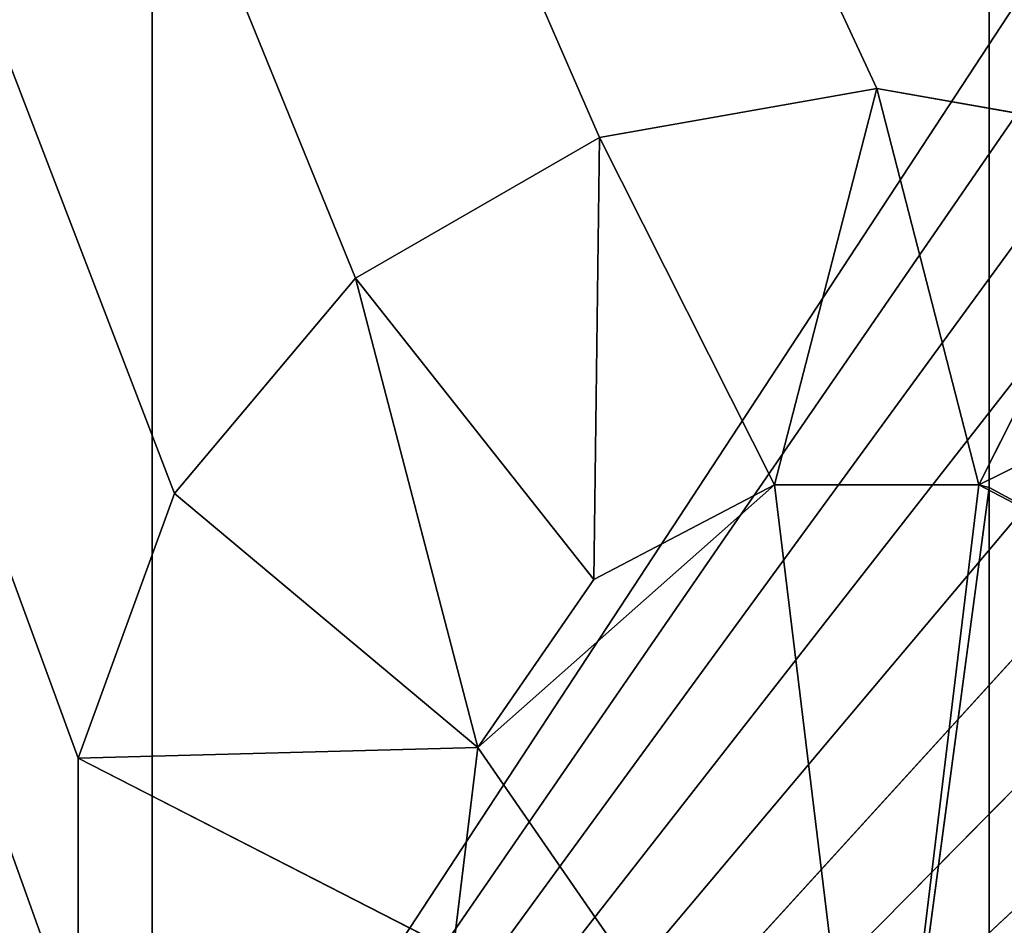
# Model space of a CAD drawing. Extents: x 14 to 217, y 27 to 186.
# Tile 164 of 256: x 28.57 to 32.03, y 67.82 to 71.01. Entities that reach past the tile are written whole.
import ezdxf

# ---------------------------------------------------------------- set-up
doc = ezdxf.new("R2010")
doc.units = 0
doc.header["$LTSCALE"] = 25.4
doc.layers.get('0').update_dxf_attribs({"color": 13, "linetype": 'CONTINUOUS'})

# ---------------------------------------------------------------- blocks, each defined once
blk = doc.blocks.new('PROFILE-RECESSED-T-CONNECT')
at = {"color": 0}
for p, q in [((15.7877, 18.1651, 117.4638), (0.5549, 18.1651, 76)), ((0.5549, 18.1651, 76), (15.7877, 18.1651, 118.4536)), ((0.5549, 18.1651, 76), (15.7877, 18.1651, 118.4536)), ((16.1262, 18.1651, 116.5337), (0.5549, 18.1651, 76)), ((15.7877, 18.1651, 117.4638), (0.5549, 18.1651, 76)), ((16.1262, 18.1651, 116.5337), (0.5549, 18.1651, 76)), ((16.7624, 18.1651, 115.7754), (0.5549, 18.1651, 76)), ((16.7624, 18.1651, 115.7754), (0.5549, 18.1651, 76)), ((17.6196, 18.1651, 115.2805), (0.5549, 18.1651, 76)), ((0.5549, 18.1651, 76), (18.5944, 18.1651, 115.1087)), ((0.5549, 18.1651, 76), (18.5944, 18.1651, 115.1087)), ((17.6196, 18.1651, 115.2805), (0.5549, 18.1651, 76)), ((15.7877, 18.1651, 118.4536), (15.7877, 18.1651, 117.4638)), ((15.7877, 18.1651, 117.4638), (16.1262, 18.1651, 116.5337)), ((16.1262, 18.1651, 116.5337), (15.7877, 17.3651, 117.4638)), ((16.1262, 18.1651, 116.5337), (15.7877, 17.3651, 117.4638)), ((15.7877, 18.1651, 117.4638), (16.1262, 18.1651, 116.5337)), ((15.7877, 18.1651, 117.4638), (15.7877, 17.3651, 117.4638)), ((15.7877, 18.1651, 117.4638), (15.7877, 17.3651, 117.4638)), ((15.7877, 18.1651, 117.4638), (15.7877, 17.3651, 118.4536)), ((15.7877, 18.1651, 117.4638), (15.7877, 17.3651, 118.4536)), ((15.7877, 18.1651, 118.4536), (15.7877, 18.1651, 117.4638)), ((16.1262, 18.1651, 116.5337), (16.7624, 18.1651, 115.7754)), ((16.7624, 18.1651, 115.7754), (16.1262, 17.3651, 116.5337)), ((16.7624, 18.1651, 115.7754), (16.1262, 17.3651, 116.5337)), ((16.1262, 18.1651, 116.5337), (16.7624, 18.1651, 115.7754)), ((16.1262, 18.1651, 116.5337), (16.1262, 17.3651, 116.5337)), ((16.1262, 18.1651, 116.5337), (16.1262, 17.3651, 116.5337)), ((16.7624, 18.1651, 115.7754), (17.6196, 18.1651, 115.2805)), ((17.6196, 18.1651, 115.2805), (16.7624, 17.3651, 115.7754)), ((17.6196, 18.1651, 115.2805), (16.7624, 17.3651, 115.7754)), ((16.7624, 18.1651, 115.7754), (17.6196, 18.1651, 115.2805)), ((16.7624, 18.1651, 115.7754), (16.7624, 17.3651, 115.7754)), ((16.7624, 18.1651, 115.7754), (16.7624, 17.3651, 115.7754)), ((17.6196, 18.1651, 115.2805), (18.5944, 18.1651, 115.1087)), ((18.5944, 18.1651, 115.1087), (17.6196, 17.3651, 115.2805)), ((18.5944, 18.1651, 115.1087), (17.6196, 17.3651, 115.2805)), ((17.6196, 18.1651, 115.2805), (18.5944, 18.1651, 115.1087)), ((17.6196, 18.1651, 115.2805), (17.6196, 17.3651, 115.2805)), ((17.6196, 18.1651, 115.2805), (17.6196, 17.3651, 115.2805)), ((18.5944, 18.1651, 115.1087), (19.5692, 18.1651, 115.2805)), ((19.5692, 18.1651, 115.2805), (18.5944, 17.3651, 115.1087)), ((19.5692, 18.1651, 115.2805), (18.5944, 17.3651, 115.1087)), ((18.5944, 18.1651, 115.1087), (19.5692, 18.1651, 115.2805)), ((18.5944, 18.1651, 115.1087), (18.5944, 17.3651, 115.1087)), ((18.5944, 18.1651, 115.1087), (18.5944, 17.3651, 115.1087)), ((15.7877, 17.3651, 117.4638), (16.1262, 17.3651, 116.5337)), ((15.7877, 17.3651, 118.4536), (15.7877, 17.3651, 117.4638)), ((17.1919, 17.3651, 117.4268), (15.7877, 17.3651, 117.4638)), ((15.7877, 17.3651, 117.4638), (17.1053, 17.3651, 118.1395)), ((15.7877, 17.3651, 117.4638), (17.1053, 17.3651, 118.1395)), ((15.7877, 17.3651, 118.4536), (15.7877, 17.3651, 117.4638)), ((15.7877, 17.3651, 117.4638), (16.1262, 17.3651, 116.5337)), ((17.1919, 17.3651, 117.4268), (15.7877, 17.3651, 117.4638)), ((16.1262, 17.3651, 116.5337), (16.7624, 17.3651, 115.7754)), ((16.1262, 17.3651, 116.5337), (16.7624, 17.3651, 115.7754)), ((16.1262, 17.3651, 116.5337), (17.1919, 17.3651, 117.4268)), ((16.1262, 17.3651, 116.5337), (17.1919, 17.3651, 117.4268)), ((16.7624, 17.3651, 115.7754), (17.6196, 17.3651, 115.2805)), ((16.7624, 17.3651, 115.7754), (17.6196, 17.3651, 115.2805)), ((16.7624, 17.3651, 115.7754), (17.5997, 17.3651, 116.8359)), ((16.7624, 17.3651, 115.7754), (17.5997, 17.3651, 116.8359)), ((16.7624, 17.3651, 115.7754), (17.1919, 17.3651, 117.4268)), ((16.7624, 17.3651, 115.7754), (17.1919, 17.3651, 117.4268)), ((17.1053, 17.3651, 118.1395), (17.1919, 17.3651, 117.4268)), ((17.1919, 17.3651, 117.4268), (17.1053, 10.3651, 118.1395)), ((17.1919, 17.3651, 117.4268), (17.1053, 10.3651, 118.1395)), ((17.1053, 17.3651, 118.1395), (17.1919, 17.3651, 117.4268)), ((17.1919, 17.3651, 117.4268), (17.5997, 17.3651, 116.8359)), ((17.5997, 17.3651, 116.8359), (17.1919, 10.3651, 117.4268)), ((17.5997, 17.3651, 116.8359), (17.1919, 10.3651, 117.4268)), ((17.1919, 17.3651, 117.4268), (17.5997, 17.3651, 116.8359)), ((17.1919, 17.3651, 117.4268), (17.1919, 10.3651, 117.4268)), ((17.1919, 17.3651, 117.4268), (17.1919, 10.3651, 117.4268)), ((17.6196, 17.3651, 115.2805), (17.5997, 17.3651, 116.8359)), ((17.5997, 17.3651, 116.8359), (18.2354, 17.3651, 116.5023)), ((17.6196, 17.3651, 115.2805), (17.5997, 17.3651, 116.8359)), ((18.2354, 17.3651, 116.5023), (17.5997, 10.3651, 116.8359)), ((18.2354, 17.3651, 116.5023), (17.5997, 10.3651, 116.8359)), ((17.5997, 17.3651, 116.8359), (18.2354, 17.3651, 116.5023)), ((17.5997, 17.3651, 116.8359), (17.5997, 10.3651, 116.8359)), ((17.5997, 17.3651, 116.8359), (17.5997, 10.3651, 116.8359)), ((17.6196, 17.3651, 115.2805), (18.5944, 17.3651, 115.1087)), ((17.6196, 17.3651, 115.2805), (18.5944, 17.3651, 115.1087)), ((17.6196, 17.3651, 115.2805), (18.2354, 17.3651, 116.5023)), ((17.6196, 17.3651, 115.2805), (18.2354, 17.3651, 116.5023)), ((18.5944, 17.3651, 115.1087), (18.2354, 17.3651, 116.5023)), ((18.2354, 17.3651, 116.5023), (18.9534, 17.3651, 116.5023)), ((18.5944, 17.3651, 115.1087), (18.2354, 17.3651, 116.5023)), ((18.9534, 17.3651, 116.5023), (18.2354, 10.3651, 116.5023)), ((18.9534, 17.3651, 116.5023), (18.2354, 10.3651, 116.5023)), ((18.2354, 17.3651, 116.5023), (18.9534, 17.3651, 116.5023)), ((18.2354, 17.3651, 116.5023), (18.2354, 10.3651, 116.5023)), ((18.2354, 17.3651, 116.5023), (18.2354, 10.3651, 116.5023)), ((18.5944, 17.3651, 115.1087), (19.5692, 17.3651, 115.2805)), ((18.9534, 17.3651, 116.5023), (18.5944, 17.3651, 115.1087)), ((18.5944, 17.3651, 115.1087), (19.5692, 17.3651, 115.2805)), ((18.9534, 17.3651, 116.5023), (18.5944, 17.3651, 115.1087)), ((20.4263, 17.3651, 115.7754), (18.9534, 17.3651, 116.5023)), ((18.9534, 17.3651, 116.5023), (19.5891, 17.3651, 116.8359)), ((20.4263, 17.3651, 115.7754), (18.9534, 17.3651, 116.5023)), ((19.5692, 17.3651, 115.2805), (18.9534, 17.3651, 116.5023)), ((19.5692, 17.3651, 115.2805), (18.9534, 17.3651, 116.5023)), ((18.9534, 17.3651, 116.5023), (18.9896, 16.1651, 116.5117)), ((18.9534, 17.3651, 116.5023), (19.5891, 17.3651, 116.8359)), ((18.9534, 17.3651, 116.5023), (18.9896, 16.1651, 116.5117)), ((18.9534, 17.3651, 116.5023), (18.9534, 10.3651, 116.5023)), ((18.9534, 17.3651, 116.5023), (18.9534, 10.3651, 116.5023)), ((18.9896, 16.1651, 116.5117), (19.5891, 17.3651, 116.8359)), ((18.9896, 16.1651, 116.5117), (19.5891, 17.3651, 116.8359)), ((18.9896, 16.1651, 116.5117), (18.9534, 10.3651, 116.5023)), ((18.9896, 16.1651, 116.5117), (18.9534, 10.3651, 116.5023)), ((18.9896, 5.9675, 94.555), (18.9896, 16.1651, 116.5117)), ((18.9896, 16.1651, 116.5117), (18.9896, 10.3651, 116.5117)), ((18.9896, 5.9675, 94.555), (18.9896, 16.1651, 116.5117)), ((18.9896, 16.1651, 94.555), (18.9896, 16.1651, 116.5117)), ((19.5891, 16.1651, 116.8359), (18.9896, 16.1651, 116.5117)), ((18.9896, 16.1651, 94.555), (18.9896, 16.1651, 116.5117)), ((19.5891, 16.1651, 116.8359), (18.9896, 16.1651, 116.5117)), ((18.9896, 16.1651, 116.5117), (18.9896, 10.3651, 116.5117)), ((17.1919, 10.3651, 117.4268), (17.1053, 10.3651, 118.1395)), ((17.1919, 10.3651, 117.4268), (17.1053, 10.3651, 118.1395)), ((17.5997, 10.3651, 116.8359), (17.1919, 10.3651, 117.4268)), ((17.1919, 10.3651, 117.4268), (18.2354, 10.3651, 116.5023)), ((17.1919, 10.3651, 117.4268), (18.2354, 10.3651, 116.5023)), ((17.1919, 10.3651, 117.4268), (18.5944, 10.3651, 119.4587)), ((17.1919, 10.3651, 117.4268), (18.5944, 10.3651, 119.4587)), ((17.5997, 10.3651, 116.8359), (17.1919, 10.3651, 117.4268)), ((18.2354, 10.3651, 116.5023), (17.5997, 10.3651, 116.8359)), ((18.2354, 10.3651, 116.5023), (17.5997, 10.3651, 116.8359)), ((18.9534, 10.3651, 116.5023), (18.2354, 10.3651, 116.5023)), ((18.2354, 10.3651, 116.5023), (18.5944, 10.3651, 119.4587)), ((18.2354, 10.3651, 116.5023), (18.5944, 10.3651, 119.4587)), ((18.9534, 10.3651, 116.5023), (18.2354, 10.3651, 116.5023)), ((18.9896, 10.3651, 116.5117), (18.5944, 10.3651, 119.4587)), ((18.9896, 10.3651, 116.5117), (18.5944, 10.3651, 119.4587)), ((18.9534, 10.3651, 116.5023), (18.5944, 10.3651, 119.4587)), ((18.9534, 10.3651, 116.5023), (18.5944, 10.3651, 119.4587)), ((18.9896, 10.3651, 116.5117), (18.9534, 10.3651, 116.5023)), ((18.9896, 10.3651, 116.5117), (18.9534, 10.3651, 116.5023)), ((18.9896, 5.9675, 123.5), (18.9896, 10.3651, 116.5117)), ((18.9896, 10.3651, 116.5117), (18.9896, 10.3651, 119.4057)), ((18.9896, 5.9675, 123.5), (18.9896, 10.3651, 116.5117)), ((18.9896, 5.9675, 94.555), (18.9896, 10.3651, 116.5117)), ((18.9896, 5.9675, 94.555), (18.9896, 10.3651, 116.5117)), ((18.9896, 10.3651, 116.5117), (18.9896, 10.3651, 119.4057)), ((18.9896, 5.9675, 94.555), (18.9896, 5.9675, 123.5)), ((18.9896, 5.9675, 94.555), (18.9896, 5.9675, 123.5)), ((13.7167, 2.0001, 123), (27.0849, 2.0001, 110.5221)), ((24.8549, 2.0001, 106), (13.7167, 2.0001, 123)), ((24.8549, 2.0001, 106), (13.7167, 2.0001, 123)), ((24.9036, 2.0001, 106.744), (13.7167, 2.0001, 123)), ((25.0491, 2.0001, 107.4753), (13.7167, 2.0001, 123)), ((24.9036, 2.0001, 106.744), (13.7167, 2.0001, 123)), ((25.0491, 2.0001, 107.4753), (13.7167, 2.0001, 123)), ((25.2887, 2.0001, 108.1813), (13.7167, 2.0001, 123)), ((25.2887, 2.0001, 108.1813), (13.7167, 2.0001, 123)), ((25.6185, 2.0001, 108.85), (13.7167, 2.0001, 123)), ((26.0327, 2.0001, 109.4699), (13.7167, 2.0001, 123)), ((25.6185, 2.0001, 108.85), (13.7167, 2.0001, 123)), ((26.0327, 2.0001, 109.4699), (13.7167, 2.0001, 123)), ((26.5244, 2.0001, 110.0305), (13.7167, 2.0001, 123)), ((26.5244, 2.0001, 110.0305), (13.7167, 2.0001, 123)), ((13.7167, 2.0001, 123), (27.0849, 2.0001, 110.5221)), ((16.0469, 2.0001, 56), (16.0469, 2.0001, 156)), ((16.0469, 2.0001, 56), (16.0469, 2.0001, 156)), ((16.0469, 2.0001, 56), (16.0469, 0.8001, 156)), ((16.0469, 2.0001, 56), (16.0469, 0.8001, 156)), ((16.0469, 0.8001, 156), (16.0469, 0.8001, 56)), ((16.0469, 0.8001, 156), (16.0469, 0.8001, 56))]:
    blk.add_line(p, q, dxfattribs=at)
mesh = blk.add_polyface(dxfattribs=at)
corners = [(15.7877, 18.1651, 118.4536), (15.7877, 18.1651, 117.4638), (0.5549, 18.1651, 76)]
mesh.append_faces([[corners[k] for k in face] for face in [(0, 1, 2)]], dxfattribs={"color": 0})
mesh = blk.add_polyface(dxfattribs=at)
corners = [(0.5549, 18.1651, 136), (15.7877, 18.1651, 118.4536), (0.5549, 18.1651, 76)]
mesh.append_faces([[corners[k] for k in face] for face in [(0, 1, 2)]], dxfattribs={"color": 0})
mesh = blk.add_polyface(dxfattribs=at)
corners = [(15.7877, 18.1651, 117.4638), (16.1262, 18.1651, 116.5337), (0.5549, 18.1651, 76)]
mesh.append_faces([[corners[k] for k in face] for face in [(0, 1, 2)]], dxfattribs={"color": 0})
mesh = blk.add_polyface(dxfattribs=at)
corners = [(16.1262, 18.1651, 116.5337), (16.7624, 18.1651, 115.7754), (0.5549, 18.1651, 76)]
mesh.append_faces([[corners[k] for k in face] for face in [(0, 1, 2)]], dxfattribs={"color": 0})
mesh = blk.add_polyface(dxfattribs=at)
corners = [(16.7624, 18.1651, 115.7754), (17.6196, 18.1651, 115.2805), (0.5549, 18.1651, 76)]
mesh.append_faces([[corners[k] for k in face] for face in [(0, 1, 2)]], dxfattribs={"color": 0})
mesh = blk.add_polyface(dxfattribs=at)
corners = [(19.5692, 18.1651, 115.2805), (40.6854, 18.1651, 91.8246), (0.5549, 18.1651, 76)]
mesh.append_faces([[corners[k] for k in face] for face in [(0, 1, 2)]], dxfattribs={"color": 0})
mesh = blk.add_polyface(dxfattribs=at)
corners = [(19.5692, 18.1651, 115.2805), (0.5549, 18.1651, 76), (18.5944, 18.1651, 115.1087)]
mesh.append_faces([[corners[k] for k in face] for face in [(0, 1, 2)]], dxfattribs={"color": 0})
mesh = blk.add_polyface(dxfattribs=at)
corners = [(17.6196, 18.1651, 115.2805), (18.5944, 18.1651, 115.1087), (0.5549, 18.1651, 76)]
mesh.append_faces([[corners[k] for k in face] for face in [(0, 1, 2)]], dxfattribs={"color": 0})
mesh = blk.add_polyface(dxfattribs=at)
corners = [(16.1262, 18.1651, 116.5337), (15.7877, 17.3651, 117.4638), (16.1262, 17.3651, 116.5337)]
mesh.append_faces([[corners[k] for k in face] for face in [(0, 1, 2)]], dxfattribs={"color": 0})
mesh = blk.add_polyface(dxfattribs=at)
corners = [(15.7877, 18.1651, 117.4638), (15.7877, 17.3651, 117.4638), (16.1262, 18.1651, 116.5337)]
mesh.append_faces([[corners[k] for k in face] for face in [(0, 1, 2)]], dxfattribs={"color": 0})
mesh = blk.add_polyface(dxfattribs=at)
corners = [(15.7877, 18.1651, 117.4638), (15.7877, 17.3651, 118.4536), (15.7877, 17.3651, 117.4638)]
mesh.append_faces([[corners[k] for k in face] for face in [(0, 1, 2)]], dxfattribs={"color": 0})
mesh = blk.add_polyface(dxfattribs=at)
corners = [(15.7877, 18.1651, 118.4536), (15.7877, 17.3651, 118.4536), (15.7877, 18.1651, 117.4638)]
mesh.append_faces([[corners[k] for k in face] for face in [(0, 1, 2)]], dxfattribs={"color": 0})
mesh = blk.add_polyface(dxfattribs=at)
corners = [(16.7624, 18.1651, 115.7754), (16.1262, 17.3651, 116.5337), (16.7624, 17.3651, 115.7754)]
mesh.append_faces([[corners[k] for k in face] for face in [(0, 1, 2)]], dxfattribs={"color": 0})
mesh = blk.add_polyface(dxfattribs=at)
corners = [(16.1262, 18.1651, 116.5337), (16.1262, 17.3651, 116.5337), (16.7624, 18.1651, 115.7754)]
mesh.append_faces([[corners[k] for k in face] for face in [(0, 1, 2)]], dxfattribs={"color": 0})
mesh = blk.add_polyface(dxfattribs=at)
corners = [(17.6196, 18.1651, 115.2805), (16.7624, 17.3651, 115.7754), (17.6196, 17.3651, 115.2805)]
mesh.append_faces([[corners[k] for k in face] for face in [(0, 1, 2)]], dxfattribs={"color": 0})
mesh = blk.add_polyface(dxfattribs=at)
corners = [(17.6196, 18.1651, 115.2805), (16.7624, 18.1651, 115.7754), (16.7624, 17.3651, 115.7754)]
mesh.append_faces([[corners[k] for k in face] for face in [(0, 1, 2)]], dxfattribs={"color": 0})
mesh = blk.add_polyface(dxfattribs=at)
corners = [(18.5944, 18.1651, 115.1087), (17.6196, 17.3651, 115.2805), (18.5944, 17.3651, 115.1087)]
mesh.append_faces([[corners[k] for k in face] for face in [(0, 1, 2)]], dxfattribs={"color": 0})
mesh = blk.add_polyface(dxfattribs=at)
corners = [(18.5944, 18.1651, 115.1087), (17.6196, 18.1651, 115.2805), (17.6196, 17.3651, 115.2805)]
mesh.append_faces([[corners[k] for k in face] for face in [(0, 1, 2)]], dxfattribs={"color": 0})
mesh = blk.add_polyface(dxfattribs=at)
corners = [(19.5692, 18.1651, 115.2805), (18.5944, 17.3651, 115.1087), (19.5692, 17.3651, 115.2805)]
mesh.append_faces([[corners[k] for k in face] for face in [(0, 1, 2)]], dxfattribs={"color": 0})
mesh = blk.add_polyface(dxfattribs=at)
corners = [(19.5692, 18.1651, 115.2805), (18.5944, 18.1651, 115.1087), (18.5944, 17.3651, 115.1087)]
mesh.append_faces([[corners[k] for k in face] for face in [(0, 1, 2)]], dxfattribs={"color": 0})
mesh = blk.add_polyface(dxfattribs=at)
corners = [(17.1053, 17.3651, 118.1395), (17.1919, 17.3651, 117.4268), (15.7877, 17.3651, 117.4638)]
mesh.append_faces([[corners[k] for k in face] for face in [(0, 1, 2)]], dxfattribs={"color": 0})
mesh = blk.add_polyface(dxfattribs=at)
corners = [(15.7877, 17.3651, 118.4536), (17.1053, 17.3651, 118.1395), (15.7877, 17.3651, 117.4638)]
mesh.append_faces([[corners[k] for k in face] for face in [(0, 1, 2)]], dxfattribs={"color": 0})
mesh = blk.add_polyface(dxfattribs=at)
corners = [(15.7877, 17.3651, 117.4638), (17.1919, 17.3651, 117.4268), (16.1262, 17.3651, 116.5337)]
mesh.append_faces([[corners[k] for k in face] for face in [(0, 1, 2)]], dxfattribs={"color": 0})
mesh = blk.add_polyface(dxfattribs=at)
corners = [(17.1919, 17.3651, 117.4268), (16.7624, 17.3651, 115.7754), (16.1262, 17.3651, 116.5337)]
mesh.append_faces([[corners[k] for k in face] for face in [(0, 1, 2)]], dxfattribs={"color": 0})
mesh = blk.add_polyface(dxfattribs=at)
corners = [(17.5997, 17.3651, 116.8359), (17.6196, 17.3651, 115.2805), (16.7624, 17.3651, 115.7754)]
mesh.append_faces([[corners[k] for k in face] for face in [(0, 1, 2)]], dxfattribs={"color": 0})
mesh = blk.add_polyface(dxfattribs=at)
corners = [(17.1919, 17.3651, 117.4268), (17.5997, 17.3651, 116.8359), (16.7624, 17.3651, 115.7754)]
mesh.append_faces([[corners[k] for k in face] for face in [(0, 1, 2)]], dxfattribs={"color": 0})
mesh = blk.add_polyface(dxfattribs=at)
corners = [(17.1919, 17.3651, 117.4268), (17.1053, 10.3651, 118.1395), (17.1919, 10.3651, 117.4268)]
mesh.append_faces([[corners[k] for k in face] for face in [(0, 1, 2)]], dxfattribs={"color": 0})
mesh = blk.add_polyface(dxfattribs=at)
corners = [(17.1053, 17.3651, 118.1395), (17.1053, 10.3651, 118.1395), (17.1919, 17.3651, 117.4268)]
mesh.append_faces([[corners[k] for k in face] for face in [(0, 1, 2)]], dxfattribs={"color": 0})
mesh = blk.add_polyface(dxfattribs=at)
corners = [(17.5997, 17.3651, 116.8359), (17.1919, 10.3651, 117.4268), (17.5997, 10.3651, 116.8359)]
mesh.append_faces([[corners[k] for k in face] for face in [(0, 1, 2)]], dxfattribs={"color": 0})
mesh = blk.add_polyface(dxfattribs=at)
corners = [(17.1919, 17.3651, 117.4268), (17.1919, 10.3651, 117.4268), (17.5997, 17.3651, 116.8359)]
mesh.append_faces([[corners[k] for k in face] for face in [(0, 1, 2)]], dxfattribs={"color": 0})
mesh = blk.add_polyface(dxfattribs=at)
corners = [(17.5997, 17.3651, 116.8359), (18.2354, 17.3651, 116.5023), (17.6196, 17.3651, 115.2805)]
mesh.append_faces([[corners[k] for k in face] for face in [(0, 1, 2)]], dxfattribs={"color": 0})
mesh = blk.add_polyface(dxfattribs=at)
corners = [(18.2354, 17.3651, 116.5023), (17.5997, 10.3651, 116.8359), (18.2354, 10.3651, 116.5023)]
mesh.append_faces([[corners[k] for k in face] for face in [(0, 1, 2)]], dxfattribs={"color": 0})
mesh = blk.add_polyface(dxfattribs=at)
corners = [(18.2354, 17.3651, 116.5023), (17.5997, 17.3651, 116.8359), (17.5997, 10.3651, 116.8359)]
mesh.append_faces([[corners[k] for k in face] for face in [(0, 1, 2)]], dxfattribs={"color": 0})
mesh = blk.add_polyface(dxfattribs=at)
corners = [(18.2354, 17.3651, 116.5023), (18.5944, 17.3651, 115.1087), (17.6196, 17.3651, 115.2805)]
mesh.append_faces([[corners[k] for k in face] for face in [(0, 1, 2)]], dxfattribs={"color": 0})
mesh = blk.add_polyface(dxfattribs=at)
corners = [(18.9534, 17.3651, 116.5023), (18.5944, 17.3651, 115.1087), (18.2354, 17.3651, 116.5023)]
mesh.append_faces([[corners[k] for k in face] for face in [(0, 1, 2)]], dxfattribs={"color": 0})
mesh = blk.add_polyface(dxfattribs=at)
corners = [(18.9534, 17.3651, 116.5023), (18.2354, 10.3651, 116.5023), (18.9534, 10.3651, 116.5023)]
mesh.append_faces([[corners[k] for k in face] for face in [(0, 1, 2)]], dxfattribs={"color": 0})
mesh = blk.add_polyface(dxfattribs=at)
corners = [(18.9534, 17.3651, 116.5023), (18.2354, 17.3651, 116.5023), (18.2354, 10.3651, 116.5023)]
mesh.append_faces([[corners[k] for k in face] for face in [(0, 1, 2)]], dxfattribs={"color": 0})
mesh = blk.add_polyface(dxfattribs=at)
corners = [(18.9534, 17.3651, 116.5023), (19.5692, 17.3651, 115.2805), (18.5944, 17.3651, 115.1087)]
mesh.append_faces([[corners[k] for k in face] for face in [(0, 1, 2)]], dxfattribs={"color": 0})
mesh = blk.add_polyface(dxfattribs=at)
corners = [(19.5891, 17.3651, 116.8359), (20.4263, 17.3651, 115.7754), (18.9534, 17.3651, 116.5023)]
mesh.append_faces([[corners[k] for k in face] for face in [(0, 1, 2)]], dxfattribs={"color": 0})
mesh = blk.add_polyface(dxfattribs=at)
corners = [(18.9534, 17.3651, 116.5023), (20.4263, 17.3651, 115.7754), (19.5692, 17.3651, 115.2805)]
mesh.append_faces([[corners[k] for k in face] for face in [(0, 1, 2)]], dxfattribs={"color": 0})
mesh = blk.add_polyface(dxfattribs=at)
corners = [(19.5891, 17.3651, 116.8359), (18.9534, 17.3651, 116.5023), (18.9896, 16.1651, 116.5117)]
mesh.append_faces([[corners[k] for k in face] for face in [(0, 1, 2)]], dxfattribs={"color": 0})
mesh = blk.add_polyface(dxfattribs=at)
corners = [(18.9896, 16.1651, 116.5117), (18.9534, 17.3651, 116.5023), (18.9534, 10.3651, 116.5023)]
mesh.append_faces([[corners[k] for k in face] for face in [(0, 1, 2)]], dxfattribs={"color": 0})
mesh = blk.add_polyface(dxfattribs=at)
corners = [(19.5891, 17.3651, 116.8359), (18.9896, 16.1651, 116.5117), (19.5891, 16.1651, 116.8359)]
mesh.append_faces([[corners[k] for k in face] for face in [(0, 1, 2)]], dxfattribs={"color": 0})
mesh = blk.add_polyface(dxfattribs=at)
corners = [(18.9896, 16.1651, 116.5117), (18.9534, 10.3651, 116.5023), (18.9896, 10.3651, 116.5117)]
mesh.append_faces([[corners[k] for k in face] for face in [(0, 1, 2)]], dxfattribs={"color": 0})
mesh = blk.add_polyface(dxfattribs=at)
corners = [(18.9896, 16.1651, 116.5117), (18.9896, 10.3651, 116.5117), (18.9896, 5.9675, 94.555)]
mesh.append_faces([[corners[k] for k in face] for face in [(0, 1, 2)]], dxfattribs={"color": 0})
mesh = blk.add_polyface(dxfattribs=at)
corners = [(18.9896, 16.1651, 116.5117), (18.9896, 5.9675, 94.555), (18.9896, 16.1651, 94.555)]
mesh.append_faces([[corners[k] for k in face] for face in [(0, 1, 2)]], dxfattribs={"color": 0})
mesh = blk.add_polyface(dxfattribs=at)
corners = [(19.5891, 16.1651, 116.8359), (18.9896, 16.1651, 116.5117), (18.9896, 16.1651, 94.555)]
mesh.append_faces([[corners[k] for k in face] for face in [(0, 1, 2)]], dxfattribs={"color": 0})
mesh = blk.add_polyface(dxfattribs=at)
corners = [(18.9896, 16.1651, 123.5), (19.2915, 16.1651, 119.2868), (42.0254, 16.1651, 117.6395)]
mesh.append_faces([[corners[k] for k in face] for face in [(0, 1, 2)]], dxfattribs={"color": 0})
mesh = blk.add_polyface(dxfattribs=at)
corners = [(18.9896, 16.1651, 123.5), (42.0254, 16.1651, 117.6395), (42.0254, 16.1651, 123.5)]
mesh.append_faces([[corners[k] for k in face] for face in [(0, 1, 2)]], dxfattribs={"color": 0})
mesh = blk.add_polyface(dxfattribs=at)
corners = [(19.5891, 16.1651, 116.8359), (18.9896, 16.1651, 94.555), (41.1207, 16.1651, 94.555)]
mesh.append_faces([[corners[k] for k in face] for face in [(0, 1, 2)]], dxfattribs={"color": 0})
mesh = blk.add_polyface(dxfattribs=at)
corners = [(18.5944, 10.3651, 119.4587), (17.1919, 10.3651, 117.4268), (17.1053, 10.3651, 118.1395)]
mesh.append_faces([[corners[k] for k in face] for face in [(0, 1, 2)]], dxfattribs={"color": 0})
mesh = blk.add_polyface(dxfattribs=at)
corners = [(17.1919, 10.3651, 117.4268), (18.2354, 10.3651, 116.5023), (17.5997, 10.3651, 116.8359)]
mesh.append_faces([[corners[k] for k in face] for face in [(0, 1, 2)]], dxfattribs={"color": 0})
mesh = blk.add_polyface(dxfattribs=at)
corners = [(18.5944, 10.3651, 119.4587), (18.2354, 10.3651, 116.5023), (17.1919, 10.3651, 117.4268)]
mesh.append_faces([[corners[k] for k in face] for face in [(0, 1, 2)]], dxfattribs={"color": 0})
mesh = blk.add_polyface(dxfattribs=at)
corners = [(18.5944, 10.3651, 119.4587), (18.9534, 10.3651, 116.5023), (18.2354, 10.3651, 116.5023)]
mesh.append_faces([[corners[k] for k in face] for face in [(0, 1, 2)]], dxfattribs={"color": 0})
mesh = blk.add_polyface(dxfattribs=at)
corners = [(18.5944, 10.3651, 119.4587), (18.9896, 10.3651, 119.4057), (18.9896, 10.3651, 116.5117)]
mesh.append_faces([[corners[k] for k in face] for face in [(0, 1, 2)]], dxfattribs={"color": 0})
mesh = blk.add_polyface(dxfattribs=at)
corners = [(18.5944, 10.3651, 119.4587), (18.9896, 10.3651, 116.5117), (18.9534, 10.3651, 116.5023)]
mesh.append_faces([[corners[k] for k in face] for face in [(0, 1, 2)]], dxfattribs={"color": 0})
mesh = blk.add_polyface(dxfattribs=at)
corners = [(18.9896, 10.3651, 119.4057), (18.9896, 5.9675, 123.5), (18.9896, 10.3651, 116.5117)]
mesh.append_faces([[corners[k] for k in face] for face in [(0, 1, 2)]], dxfattribs={"color": 0})
mesh = blk.add_polyface(dxfattribs=at)
corners = [(18.9896, 10.3651, 116.5117), (18.9896, 5.9675, 123.5), (18.9896, 5.9675, 94.555)]
mesh.append_faces([[corners[k] for k in face] for face in [(0, 1, 2)]], dxfattribs={"color": 0})
mesh = blk.add_polyface(dxfattribs=at)
corners = [(18.9896, 5.9675, 123.5), (42.0254, 5.9876, 94.555), (18.9896, 5.9675, 94.555)]
mesh.append_faces([[corners[k] for k in face] for face in [(0, 1, 2)]], dxfattribs={"color": 0})
mesh = blk.add_polyface(dxfattribs=at)
corners = [(42.0254, 5.9675, 123.5), (42.0254, 5.9876, 94.555), (18.9896, 5.9675, 123.5)]
mesh.append_faces([[corners[k] for k in face] for face in [(0, 1, 2)]], dxfattribs={"color": 0})
mesh = blk.add_polyface(dxfattribs=at)
corners = [(13.7167, 2.0001, 123), (27.0849, 2.0001, 110.5221), (27.7049, 2.0001, 110.9363)]
mesh.append_faces([[corners[k] for k in face] for face in [(0, 1, 2)]], dxfattribs={"color": 0})
mesh = blk.add_polyface(dxfattribs=at)
corners = [(13.7167, 2.0001, 123), (27.7049, 2.0001, 110.9363), (28.3736, 2.0001, 111.2661)]
mesh.append_faces([[corners[k] for k in face] for face in [(0, 1, 2)]], dxfattribs={"color": 0})
mesh = blk.add_polyface(dxfattribs=at)
corners = [(13.7167, 2.0001, 123), (28.3736, 2.0001, 111.2661), (29.0796, 2.0001, 111.5058)]
mesh.append_faces([[corners[k] for k in face] for face in [(0, 1, 2)]], dxfattribs={"color": 0})
mesh = blk.add_polyface(dxfattribs=at)
corners = [(13.7167, 2.0001, 123), (13.7167, 2.0001, 89), (24.8549, 2.0001, 106)]
mesh.append_faces([[corners[k] for k in face] for face in [(0, 1, 2)]], dxfattribs={"color": 0})
mesh = blk.add_polyface(dxfattribs=at)
corners = [(13.7167, 2.0001, 123), (24.8549, 2.0001, 106), (24.9036, 2.0001, 106.744)]
mesh.append_faces([[corners[k] for k in face] for face in [(0, 1, 2)]], dxfattribs={"color": 0})
mesh = blk.add_polyface(dxfattribs=at)
corners = [(13.7167, 2.0001, 123), (24.9036, 2.0001, 106.744), (25.0491, 2.0001, 107.4753)]
mesh.append_faces([[corners[k] for k in face] for face in [(0, 1, 2)]], dxfattribs={"color": 0})
mesh = blk.add_polyface(dxfattribs=at)
corners = [(13.7167, 2.0001, 123), (25.0491, 2.0001, 107.4753), (25.2887, 2.0001, 108.1813)]
mesh.append_faces([[corners[k] for k in face] for face in [(0, 1, 2)]], dxfattribs={"color": 0})
mesh = blk.add_polyface(dxfattribs=at)
corners = [(13.7167, 2.0001, 123), (25.2887, 2.0001, 108.1813), (25.6185, 2.0001, 108.85)]
mesh.append_faces([[corners[k] for k in face] for face in [(0, 1, 2)]], dxfattribs={"color": 0})
mesh = blk.add_polyface(dxfattribs=at)
corners = [(13.7167, 2.0001, 123), (25.6185, 2.0001, 108.85), (26.0327, 2.0001, 109.4699)]
mesh.append_faces([[corners[k] for k in face] for face in [(0, 1, 2)]], dxfattribs={"color": 0})
mesh = blk.add_polyface(dxfattribs=at)
corners = [(13.7167, 2.0001, 123), (26.0327, 2.0001, 109.4699), (26.5244, 2.0001, 110.0305)]
mesh.append_faces([[corners[k] for k in face] for face in [(0, 1, 2)]], dxfattribs={"color": 0})
mesh = blk.add_polyface(dxfattribs=at)
corners = [(13.7167, 2.0001, 123), (26.5244, 2.0001, 110.0305), (27.0849, 2.0001, 110.5221)]
mesh.append_faces([[corners[k] for k in face] for face in [(0, 1, 2)]], dxfattribs={"color": 0})
mesh = blk.add_polyface(dxfattribs=at)
corners = [(13.7167, 2.0001, 123), (29.0796, 2.0001, 111.5058), (29.8109, 2.0001, 111.6512)]
mesh.append_faces([[corners[k] for k in face] for face in [(0, 1, 2)]], dxfattribs={"color": 0})
mesh = blk.add_polyface(dxfattribs=at)
corners = [(13.7167, 2.0001, 123), (29.8109, 2.0001, 111.6512), (30.5549, 2.0001, 111.7)]
mesh.append_faces([[corners[k] for k in face] for face in [(0, 1, 2)]], dxfattribs={"color": 0})
mesh = blk.add_polyface(dxfattribs=at)
corners = [(13.7167, 2.0001, 123), (30.5549, 2.0001, 111.7), (47.3931, 2.0001, 123)]
mesh.append_faces([[corners[k] for k in face] for face in [(0, 1, 2)]], dxfattribs={"color": 0})
mesh = blk.add_polyface(dxfattribs=at)
corners = [(16.0469, 2.0001, 156), (29.0549, 2.0001, 128), (24.7053, 2.0001, 107.3351)]
mesh.append_faces([[corners[k] for k in face] for face in [(0, 1, 2)]], dxfattribs={"color": 0})
mesh = blk.add_polyface(dxfattribs=at)
corners = [(16.0469, 2.0001, 156), (24.7053, 2.0001, 107.3351), (24.5716, 2.0001, 105.5516)]
mesh.append_faces([[corners[k] for k in face] for face in [(0, 1, 2)]], dxfattribs={"color": 0})
mesh = blk.add_polyface(dxfattribs=at)
corners = [(16.0469, 2.0001, 156), (24.5716, 2.0001, 105.5516), (16.0469, 2.0001, 56)]
mesh.append_faces([[corners[k] for k in face] for face in [(0, 1, 2)]], dxfattribs={"color": 0})
mesh = blk.add_polyface(dxfattribs=at)
corners = [(16.0469, 2.0001, 56), (16.0469, 0.8001, 156), (16.0469, 2.0001, 156)]
mesh.append_faces([[corners[k] for k in face] for face in [(0, 1, 2)]], dxfattribs={"color": 0})
mesh = blk.add_polyface(dxfattribs=at)
corners = [(16.0469, 2.0001, 56), (16.0469, 0.8001, 56), (16.0469, 0.8001, 156)]
mesh.append_faces([[corners[k] for k in face] for face in [(0, 1, 2)]], dxfattribs={"color": 0})
mesh = blk.add_polyface(dxfattribs=at)
corners = [(16.0469, 0.8001, 156), (16.0469, 0.8001, 56), (24.5716, 0.8001, 105.5516)]
mesh.append_faces([[corners[k] for k in face] for face in [(0, 1, 2)]], dxfattribs={"color": 0})
mesh = blk.add_polyface(dxfattribs=at)
corners = [(16.0469, 0.8001, 156), (24.5716, 0.8001, 105.5516), (24.7053, 0.8001, 107.3351)]
mesh.append_faces([[corners[k] for k in face] for face in [(0, 1, 2)]], dxfattribs={"color": 0})
mesh = blk.add_polyface(dxfattribs=at)
corners = [(16.0469, 0.8001, 156), (24.7053, 0.8001, 107.3351), (29.0549, 0.8001, 128)]
mesh.append_faces([[corners[k] for k in face] for face in [(0, 1, 2)]], dxfattribs={"color": 0})

msp = doc.modelspace()

# ---------------------------------------------------------------- block references
at = {"color": 7, "extrusion": (0, -1, -3.33067e-16)}
msp.add_blockref('PROFILE-RECESSED-T-CONNECT', (12.9862, -56.4217, -185.8719), dxfattribs=at)

doc.saveas('drawing.dxf')
